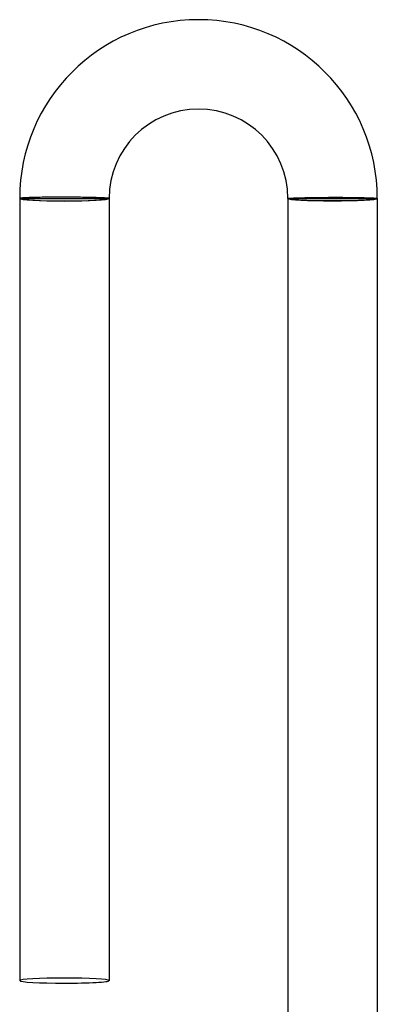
# Model space of a CAD drawing. Header units: millimetres. Extents: x -485 to 485, y -485 to 485.
# Tile 73 of 110: x -14 to 2, y 441 to 485. Entities that reach past the tile are written whole.
import ezdxf

# ---------------------------------------------------------------- set-up
doc = ezdxf.new("R2010")
doc.units = ezdxf.units.MM
doc.layers.add('HIDDEN', color=7, linetype='Continuous')
doc.layers.add('THICK', color=7, linetype='Continuous')

msp = doc.modelspace()

# ---------------------------------------------------------------- linework, layer by layer
at = {"layer": 'HIDDEN'}
for p, q in [((-13.998, 477.003), (-14, 477)), ((-13.991, 477.006), (-13.998, 477.003)), ((-13.98, 477.009), (-13.991, 477.006)), ((-13.964, 477.012), (-13.98, 477.009)), ((-13.944, 477.014), (-13.964, 477.012)), ((-13.919, 477.017), (-13.944, 477.014)), ((-13.89, 477.02), (-13.919, 477.017)), ((-13.857, 477.023), (-13.89, 477.02)), ((-13.819, 477.025), (-13.857, 477.023)), ((-13.777, 477.028), (-13.819, 477.025)), ((-13.732, 477.03), (-13.777, 477.028)), ((-13.682, 477.033), (-13.732, 477.03)), ((-13.629, 477.035), (-13.682, 477.033)), ((-13.572, 477.037), (-13.629, 477.035)), ((-13.511, 477.039), (-13.572, 477.037)), ((-13.447, 477.042), (-13.511, 477.039)), ((-13.38, 477.043), (-13.447, 477.042)), ((-13.31, 477.045), (-13.38, 477.043)), ((-13.236, 477.047), (-13.31, 477.045)), ((-13.16, 477.049), (-13.236, 477.047)), ((-13.081, 477.05), (-13.16, 477.049)), ((-13, 477.051), (-13.081, 477.05)), ((-12.916, 477.053), (-13, 477.051)), ((-12.831, 477.054), (-12.916, 477.053)), ((-12.743, 477.055), (-12.831, 477.054)), ((-12.654, 477.055), (-12.743, 477.055)), ((-12.563, 477.056), (-12.654, 477.055)), ((-12.471, 477.057), (-12.563, 477.056)), ((-12.378, 477.057), (-12.471, 477.057)), ((-12.284, 477.057), (-12.378, 477.057)), ((-12.19, 477.057), (-12.284, 477.057)), ((-12.095, 477.057), (-12.19, 477.057)), ((-12, 477.057), (-12.095, 477.057)), ((-11.908, 477.057), (-12, 477.057)), ((-11.815, 477.056), (-11.908, 477.057)), ((-11.723, 477.056), (-11.815, 477.056)), ((-11.632, 477.055), (-11.723, 477.056)), ((-11.542, 477.054), (-11.632, 477.055)), ((-11.453, 477.054), (-11.542, 477.054)), ((-11.365, 477.053), (-11.453, 477.054)), ((-11.278, 477.052), (-11.365, 477.053)), ((-11.192, 477.05), (-11.278, 477.052)), ((-11.109, 477.049), (-11.192, 477.05)), ((-11.027, 477.048), (-11.109, 477.049)), ((-10.947, 477.046), (-11.027, 477.048)), ((-10.87, 477.045), (-10.947, 477.046)), ((-10.795, 477.043), (-10.87, 477.045)), ((-10.723, 477.041), (-10.795, 477.043)), ((-10.653, 477.04), (-10.723, 477.041)), ((-10.586, 477.038), (-10.653, 477.04)), ((-10.522, 477.036), (-10.586, 477.038)), ((-10.461, 477.034), (-10.522, 477.036)), ((-10.404, 477.032), (-10.461, 477.034)), ((-10.35, 477.03), (-10.404, 477.032)), ((-10.3, 477.028), (-10.35, 477.03)), ((-10.253, 477.025), (-10.3, 477.028)), ((-10.21, 477.023), (-10.253, 477.025)), ((-10.171, 477.021), (-10.21, 477.023)), ((-10.135, 477.019), (-10.171, 477.021)), ((-10.104, 477.016), (-10.135, 477.019)), ((-10.076, 477.014), (-10.104, 477.016)), ((-10.053, 477.012), (-10.076, 477.014)), ((-10.034, 477.009), (-10.053, 477.012)), ((-10.019, 477.007), (-10.034, 477.009)), ((-10.009, 477.005), (-10.019, 477.007)), ((-10.002, 477.002), (-10.009, 477.005)), ((-10, 477), (-10.002, 477.002)), ((-2, 477), (-1.998, 477.002)), ((-1.998, 477.002), (-1.991, 477.004)), ((-1.991, 477.004), (-1.98, 477.007)), ((-1.98, 477.007), (-1.964, 477.009)), ((-1.964, 477.009), (-1.944, 477.011)), ((-1.944, 477.011), (-1.919, 477.013)), ((-1.919, 477.013), (-1.89, 477.015)), ((-1.89, 477.015), (-1.857, 477.017)), ((-1.857, 477.017), (-1.819, 477.019)), ((-1.819, 477.019), (-1.778, 477.021)), ((-1.778, 477.021), (-1.732, 477.023)), ((-1.732, 477.023), (-1.682, 477.025)), ((-1.682, 477.025), (-1.629, 477.027)), ((-1.629, 477.027), (-1.572, 477.029)), ((-1.572, 477.029), (-1.512, 477.031)), ((-1.512, 477.031), (-1.448, 477.033)), ((-1.448, 477.033), (-1.38, 477.035)), ((-1.38, 477.035), (-1.31, 477.036)), ((-1.31, 477.036), (-1.236, 477.038)), ((-1.236, 477.038), (-1.16, 477.04)), ((-1.16, 477.04), (-1.081, 477.041)), ((-1.081, 477.041), (-1, 477.042)), ((-1, 477.042), (-0.917, 477.044)), ((-0.917, 477.044), (-0.831, 477.045)), ((-0.831, 477.045), (-0.743, 477.046)), ((-0.743, 477.046), (-0.654, 477.047)), ((-0.654, 477.047), (-0.563, 477.048)), ((-0.563, 477.048), (-0.471, 477.049)), ((-0.471, 477.049), (-0.378, 477.049)), ((-0.378, 477.049), (-0.284, 477.05)), ((-0.284, 477.05), (-0.19, 477.051)), ((-0.19, 477.051), (-0.095, 477.051)), ((-0.095, 477.051), (0, 477.051)), ((0, 477.051), (0.092, 477.051)), ((0.092, 477.051), (0.185, 477.051)), ((0.185, 477.051), (0.277, 477.051)), ((0.277, 477.051), (0.368, 477.051)), ((0.368, 477.051), (0.458, 477.051)), ((0.458, 477.051), (0.547, 477.05)), ((0.547, 477.05), (0.635, 477.05)), ((0.635, 477.05), (0.722, 477.049)), ((0.722, 477.049), (0.808, 477.048)), ((0.808, 477.048), (0.891, 477.047)), ((0.891, 477.047), (0.973, 477.046)), ((0.973, 477.046), (1.053, 477.045)), ((1.053, 477.045), (1.13, 477.044)), ((1.13, 477.044), (1.205, 477.043)), ((1.205, 477.043), (1.277, 477.041)), ((1.277, 477.041), (1.347, 477.04)), ((1.347, 477.04), (1.414, 477.038)), ((1.414, 477.038), (1.478, 477.036)), ((1.478, 477.036), (1.538, 477.035)), ((1.538, 477.035), (1.596, 477.033)), ((1.596, 477.033), (1.65, 477.031)), ((1.65, 477.031), (1.7, 477.029)), ((1.7, 477.029), (1.747, 477.027)), ((1.747, 477.027), (1.79, 477.024)), ((1.79, 477.024), (1.829, 477.022)), ((1.829, 477.022), (1.865, 477.02)), ((1.865, 477.02), (1.896, 477.017)), ((1.896, 477.017), (1.924, 477.015)), ((1.924, 477.015), (1.947, 477.013)), ((1.947, 477.013), (1.966, 477.01)), ((1.966, 477.01), (1.981, 477.008)), ((1.981, 477.008), (1.991, 477.005)), ((1.991, 477.005), (1.998, 477.003)), ((1.998, 477.003), (2, 477))]:
    msp.add_line(p, q, dxfattribs=at)
for start_param, end_param in [(-1.570796, 0), (3.141593, 4.712389)]:
    msp.add_ellipse((-12, 442), major_axis=(-2, 0), ratio=0.05705, start_param=start_param, end_param=end_param, dxfattribs=at)
at = {"layer": 'THICK'}
for p, q in [((-14, 477), (-10, 477)), ((-14, 477), (-14, 442)), ((-10, 477), (-10, 442)), ((-2, 477), (2, 477)), ((-2, 477), (-2, 439.993)), ((2, 477), (2, 439.993))]:
    msp.add_line(p, q, dxfattribs=at)
for radius in [8, 4]:
    msp.add_arc((-6, 477), radius, 0, 180, dxfattribs=at)
for centre, major_axis, ratio, start_param, end_param in [((-12, 477), (2, 0), 0.05705, 3.141593, 4.712389), ((-12, 477), (1.9, 0), 0.05705, 3.141593, 6.283185), ((-12, 477), (2, 0), 0.05705, -1.570796, 0), ((0, 477), (2, 0), 0.051215, 3.141593, 4.712389), ((0, 477), (-1.9, 0), 0.051215, 0, 3.141593), ((0, 477), (2, 0), 0.051215, -1.570796, 0), ((-12, 442), (-2, 0), 0.05705, 0, 1.570796), ((-12, 442), (-2, 0), 0.05705, 1.570796, 3.141593)]:
    msp.add_ellipse(centre, major_axis=major_axis, ratio=ratio, start_param=start_param, end_param=end_param, dxfattribs=at)

doc.saveas('drawing.dxf')
